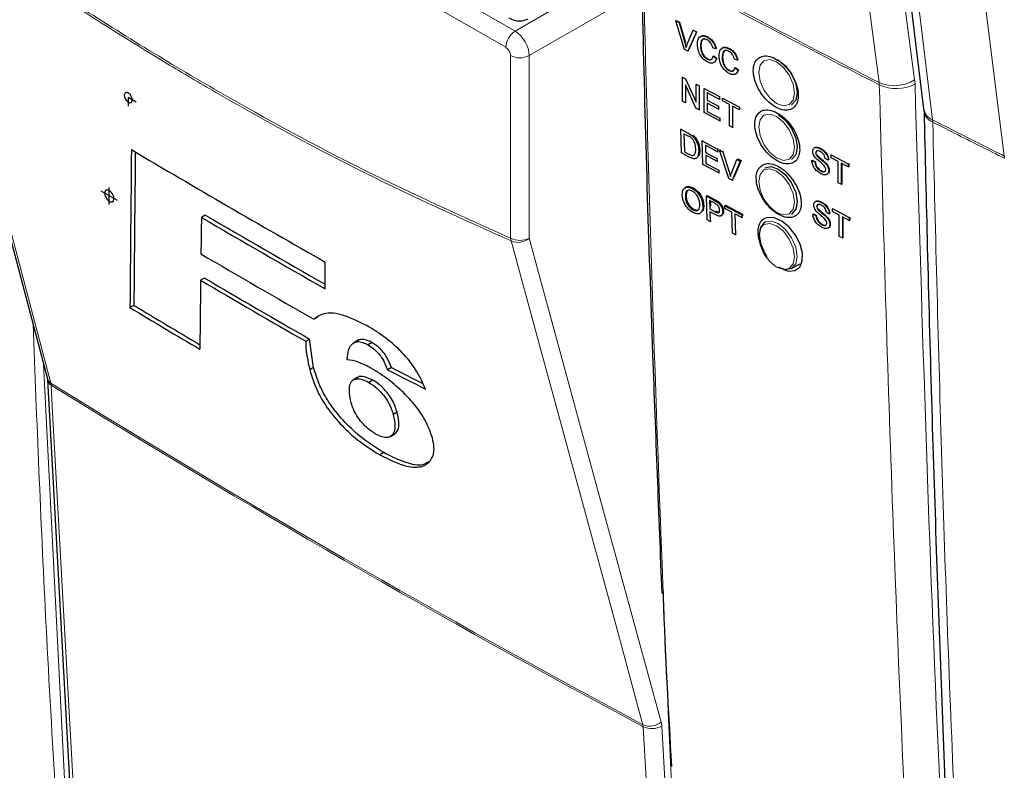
# Paper-space layout 'Blatt2' of a CAD drawing. Header units: millimetres. Extents: x 5 to 418, y 2 to 292.
# Tile 6 of 54: x 98 to 122, y 152 to 171. Entities that reach past the tile are written whole.
import ezdxf

# ---------------------------------------------------------------- set-up
doc = ezdxf.new("R2010")
doc.units = ezdxf.units.MM
doc.linetypes.add('CENTERX2', pattern=[20.32, 12.7, -2.54, 2.54, -2.54])

psp = doc.layouts.new('Blatt2')

# ---------------------------------------------------------------- linework, layer by layer
at = {"color": 7, "linetype": 'Continuous', "lineweight": 18}
for p, q in [((120.179, 185.431), (122.412, 167.442)), ((105.598, 173.23), (110.225, 170.559)), ((109.994, 170.153), (105.484, 172.756)), ((110.225, 170.559), (112.92, 172.115)), ((113.35, 171.546), (110.579, 169.947)), ((114.457, 170.263), (114.468, 170.27)), ((110.111, 165.397), (110.111, 169.949)), ((110.579, 169.947), (110.579, 165.395)), ((119.294, 169.274), (119.299, 169.218)), ((120.188, 169.235), (120.179, 169.345)), ((120.63, 168.289), (120.626, 168.345)), ((114.536, 168.01), (114.555, 168.023)), ((114.554, 167.489), (114.572, 167.501)), ((122.412, 167.442), (122.413, 167.442)), ((115.557, 167.047), (115.579, 167.062)), ((115.189, 166.337), (115.211, 166.352)), ((115.206, 166.054), (115.228, 166.069)), ((98.48, 162.252), (99.077, 150.446)), ((98.668, 161.732), (98.661, 161.781)), ((113.878, 153.236), (113.862, 153.334)), ((113.419, 153.217), (113.411, 153.266)), ((113.878, 153.236), (114.527, 141.795))]:
    psp.add_line(p, q, dxfattribs=at)
at = {"color": 7, "linetype": 'Continuous', "lineweight": 25}
for p, q in [((95.404, 173.888), (98.575, 161.893)), ((114.227, 170.813), (114.239, 170.821)), ((114.445, 170.099), (114.227, 170.813)), ((114.227, 170.813), (114.31, 170.77)), ((114.239, 170.821), (114.321, 170.777)), ((114.31, 170.77), (114.321, 170.777)), ((114.31, 170.77), (114.457, 170.263)), ((114.321, 170.777), (114.468, 170.27)), ((114.516, 170.231), (114.663, 170.583)), ((114.746, 170.539), (114.528, 170.056)), ((114.732, 170.49), (114.539, 170.063)), ((114.663, 170.583), (114.673, 170.589)), ((114.663, 170.583), (114.746, 170.539)), ((114.746, 170.539), (114.756, 170.545)), ((115.016, 170.403), (115.025, 170.409)), ((114.528, 170.056), (114.445, 170.099)), ((114.528, 170.056), (114.539, 170.063)), ((114.844, 170.193), (114.855, 170.2)), ((115.225, 170.119), (115.149, 170.141)), ((115.225, 170.119), (115.236, 170.126)), ((115.557, 170.117), (115.565, 170.122)), ((115.011, 169.861), (115.022, 169.869)), ((115.162, 169.931), (115.174, 169.938)), ((115.162, 169.931), (115.239, 169.871)), ((115.174, 169.938), (115.25, 169.878)), ((115.239, 169.871), (115.25, 169.878)), ((115.384, 169.907), (115.395, 169.914)), ((115.765, 169.833), (115.689, 169.855)), ((115.765, 169.833), (115.777, 169.84)), ((115.551, 169.575), (115.563, 169.582)), ((115.703, 169.645), (115.714, 169.652)), ((115.703, 169.645), (115.779, 169.585)), ((115.714, 169.652), (115.79, 169.592)), ((115.779, 169.585), (115.79, 169.592)), ((114.393, 169.412), (114.4, 169.417)), ((114.393, 168.813), (114.393, 169.412)), ((114.393, 169.412), (114.473, 169.37)), ((114.473, 169.37), (114.48, 169.374)), ((114.473, 169.37), (114.733, 168.786)), ((114.729, 168.636), (114.469, 169.22)), ((114.469, 169.22), (114.469, 168.773)), ((114.733, 169.233), (114.738, 169.236)), ((114.733, 169.233), (114.809, 169.193)), ((114.733, 168.786), (114.733, 169.233)), ((114.809, 169.193), (114.814, 169.195)), ((114.809, 169.193), (114.809, 168.594)), ((114.934, 169.127), (114.938, 169.129)), ((114.934, 168.528), (114.934, 169.127)), ((114.934, 169.127), (115.316, 168.926)), ((115.316, 168.856), (115.011, 169.017)), ((115.011, 169.017), (115.011, 168.833)), ((114.469, 168.773), (114.393, 168.813)), ((114.469, 168.773), (114.491, 168.787)), ((115.011, 168.833), (115.021, 168.839)), ((115.011, 168.833), (115.296, 168.683)), ((115.296, 168.614), (115.011, 168.764)), ((115.011, 168.764), (115.011, 168.557)), ((115.316, 168.926), (115.319, 168.927)), ((115.316, 168.926), (115.316, 168.856)), ((115.316, 168.856), (115.32, 168.859)), ((115.393, 168.885), (115.395, 168.887)), ((115.393, 168.816), (115.393, 168.885)), ((115.393, 168.885), (115.816, 168.662)), ((115.566, 168.725), (115.393, 168.816)), ((114.809, 168.594), (114.729, 168.636)), ((114.809, 168.594), (114.829, 168.606)), ((115.33, 168.319), (114.934, 168.528)), ((115.011, 168.557), (115.028, 168.567)), ((115.011, 168.557), (115.33, 168.388)), ((115.296, 168.683), (115.304, 168.689)), ((115.296, 168.683), (115.296, 168.614)), ((115.296, 168.614), (115.306, 168.621)), ((115.566, 168.195), (115.566, 168.725)), ((115.816, 168.593), (115.643, 168.684)), ((115.643, 168.684), (115.643, 168.155)), ((115.816, 168.662), (115.817, 168.663)), ((115.816, 168.662), (115.816, 168.593)), ((115.816, 168.593), (115.819, 168.595)), ((120.4, 168.619), (120.405, 168.566)), ((115.33, 168.388), (115.346, 168.398)), ((115.33, 168.388), (115.33, 168.319)), ((115.33, 168.319), (115.348, 168.33)), ((114.352, 168.109), (114.371, 168.121)), ((114.37, 167.521), (114.352, 168.109)), ((114.352, 168.109), (114.536, 168.01)), ((115.643, 168.155), (115.566, 168.195)), ((115.643, 168.155), (115.659, 168.165)), ((114.539, 167.942), (114.43, 168)), ((114.43, 168), (114.443, 167.548)), ((114.631, 167.951), (114.651, 167.963)), ((114.71, 167.867), (114.73, 167.88)), ((114.889, 167.82), (114.91, 167.834)), ((114.906, 167.233), (114.889, 167.82)), ((114.889, 167.82), (115.268, 167.617)), ((114.443, 167.548), (114.461, 167.56)), ((114.443, 167.548), (114.554, 167.489)), ((114.801, 167.581), (114.821, 167.594)), ((115.27, 167.549), (114.967, 167.712)), ((114.967, 167.712), (114.972, 167.531)), ((114.972, 167.531), (114.992, 167.544)), ((114.972, 167.531), (115.255, 167.379)), ((115.268, 167.617), (115.29, 167.631)), ((115.268, 167.617), (115.27, 167.549)), ((115.27, 167.549), (115.291, 167.563)), ((115.317, 167.591), (115.339, 167.605)), ((115.55, 166.887), (115.317, 167.591)), ((115.317, 167.591), (115.399, 167.546)), ((115.399, 167.546), (115.421, 167.561)), ((115.399, 167.546), (115.557, 167.047)), ((117.826, 167.624), (117.83, 167.627)), ((114.562, 167.418), (114.37, 167.521)), ((114.674, 167.474), (114.702, 167.477)), ((115.257, 167.311), (114.974, 167.463)), ((114.974, 167.463), (114.98, 167.26)), ((115.255, 167.379), (115.276, 167.393)), ((115.255, 167.379), (115.257, 167.311)), ((115.257, 167.311), (115.277, 167.325)), ((115.616, 167.015), (115.75, 167.358)), ((115.832, 167.314), (115.632, 166.842)), ((115.855, 167.329), (115.675, 166.905)), ((115.75, 167.358), (115.772, 167.373)), ((115.75, 167.358), (115.832, 167.314)), ((115.772, 167.373), (115.855, 167.329)), ((115.832, 167.314), (115.855, 167.329)), ((117.618, 167.336), (117.63, 167.343)), ((117.618, 167.336), (117.695, 167.295)), ((117.63, 167.343), (117.706, 167.302)), ((117.695, 167.295), (117.706, 167.302)), ((117.715, 167.525), (117.721, 167.529)), ((117.735, 167.462), (117.742, 167.467)), ((118.026, 167.342), (117.95, 167.382)), ((118.026, 167.342), (118.036, 167.348)), ((118.103, 167.47), (118.109, 167.474)), ((118.103, 167.401), (118.103, 167.47)), ((118.103, 167.47), (118.524, 167.246)), ((118.275, 167.309), (118.103, 167.401)), ((118.275, 166.779), (118.275, 167.309)), ((115.299, 167.022), (114.906, 167.233)), ((114.98, 167.26), (115, 167.272)), ((114.98, 167.26), (115.297, 167.09)), ((115.297, 167.09), (115.318, 167.103)), ((115.297, 167.09), (115.299, 167.022)), ((117.841, 167.072), (117.852, 167.079)), ((117.947, 167.269), (117.958, 167.276)), ((118.04, 167.074), (118.052, 167.081)), ((118.524, 167.177), (118.352, 167.269)), ((118.352, 167.269), (118.352, 166.739)), ((118.363, 167.263), (118.363, 166.746)), ((118.524, 167.246), (118.536, 167.253)), ((118.524, 167.246), (118.524, 167.177)), ((118.524, 167.177), (118.536, 167.184)), ((118.532, 167.255), (118.536, 167.253)), ((118.536, 167.253), (118.536, 167.184)), ((115.299, 167.022), (115.319, 167.035)), ((115.632, 166.842), (115.55, 166.887)), ((115.632, 166.842), (115.655, 166.857)), ((114.637, 166.636), (114.66, 166.651)), ((118.352, 166.739), (118.275, 166.779)), ((118.352, 166.739), (118.363, 166.746)), ((114.467, 166.422), (114.489, 166.438)), ((114.99, 166.442), (115.013, 166.457)), ((115.009, 165.855), (114.99, 166.442)), ((114.99, 166.442), (115.189, 166.337)), ((115.013, 166.457), (115.211, 166.352)), ((115.198, 166.265), (115.069, 166.334)), ((115.069, 166.334), (115.076, 166.123)), ((115.092, 166.321), (115.096, 166.191)), ((115.269, 166.289), (115.292, 166.304)), ((114.654, 166.103), (114.676, 166.118)), ((114.903, 166.199), (114.925, 166.214)), ((115.076, 166.123), (115.098, 166.138)), ((115.076, 166.123), (115.206, 166.054)), ((115.398, 166.06), (115.42, 166.075)), ((115.448, 166.2), (115.47, 166.215)), ((115.448, 166.2), (115.87, 165.976)), ((115.45, 166.132), (115.448, 166.2)), ((115.623, 166.04), (115.45, 166.132)), ((115.47, 166.215), (115.893, 165.991)), ((117.742, 166.187), (117.748, 166.191)), ((117.761, 166.124), (117.769, 166.129)), ((117.853, 166.287), (117.856, 166.289)), ((118.129, 166.132), (118.135, 166.136)), ((118.129, 166.132), (118.551, 165.908)), ((118.129, 166.063), (118.129, 166.132)), ((118.302, 165.971), (118.129, 166.063)), ((102.508, 165.97), (102.411, 165.914)), ((115.086, 165.815), (115.009, 165.855)), ((115.21, 165.985), (115.078, 166.056)), ((115.078, 166.056), (115.086, 165.815)), ((115.086, 165.815), (115.107, 165.829)), ((115.356, 165.954), (115.38, 165.971)), ((115.64, 165.521), (115.623, 166.04)), ((115.872, 165.908), (115.699, 166)), ((115.699, 166), (115.716, 165.481)), ((115.87, 165.976), (115.893, 165.991)), ((115.87, 165.976), (115.872, 165.908)), ((115.872, 165.908), (115.895, 165.923)), ((115.893, 165.991), (115.894, 165.955)), ((117.115, 165.997), (117.153, 166.019)), ((117.645, 165.998), (117.657, 166.005)), ((117.645, 165.998), (117.721, 165.958)), ((117.657, 166.005), (117.733, 165.965)), ((117.721, 165.958), (117.733, 165.965)), ((117.973, 165.931), (117.985, 165.938)), ((118.053, 166.004), (117.977, 166.044)), ((118.053, 166.004), (118.063, 166.01)), ((118.302, 165.441), (118.302, 165.971)), ((118.551, 165.839), (118.378, 165.931)), ((118.378, 165.931), (118.378, 165.401)), ((118.389, 165.925), (118.389, 165.408)), ((118.551, 165.908), (118.562, 165.915)), ((118.551, 165.908), (118.551, 165.839)), ((118.551, 165.839), (118.562, 165.846)), ((118.558, 165.917), (118.562, 165.915)), ((118.562, 165.915), (118.562, 165.846)), ((116.471, 165.804), (116.449, 165.791)), ((117.868, 165.734), (117.879, 165.741)), ((118.067, 165.737), (118.078, 165.744)), ((115.716, 165.481), (115.64, 165.521)), ((115.716, 165.481), (115.736, 165.495)), ((118.378, 165.401), (118.302, 165.441)), ((118.378, 165.401), (118.389, 165.408)), ((105.498, 164.133), (105.497, 164.8)), ((117.115, 164.636), (117.323, 164.756)), ((102.489, 164.402), (102.391, 164.346)), ((100.73, 163.721), (100.632, 163.665)), ((105.311, 163.43), (105.213, 163.373)), ((105.009, 162.825), (105.107, 162.881)), ((105.206, 162.174), (105.107, 162.881)), ((106.303, 162.843), (106.206, 162.787)), ((106.334, 162.858), (106.236, 162.802)), ((106.334, 162.858), (106.306, 162.838)), ((106.661, 162.791), (106.564, 162.735)), ((105.206, 162.174), (105.109, 162.117)), ((107.143, 162.173), (107.045, 162.117)), ((106.295, 161.923), (106.198, 161.867)), ((98.579, 161.862), (99.206, 150.434)), ((106.68, 161.857), (106.582, 161.801)), ((107.285, 161.059), (107.188, 161.003)), ((107.121, 160.455), (107.219, 160.511)), ((107.226, 160.515), (107.129, 160.459)), ((106.952, 160.05), (106.854, 159.993))]:
    psp.add_line(p, q, dxfattribs=at)
at = {"color": 7, "linetype": 'CENTERX2'}
for p, q in [((100.589, 168.899), (100.589, 168.688)), ((100.789, 168.783), (100.589, 168.899)), ((100.318, 166.333), (99.917, 166.565)), ((100.117, 166.238), (100.117, 166.66))]:
    psp.add_line(p, q, dxfattribs=at)
at = {"color": 7, "linetype": 'Continuous', "lineweight": 18, "flags": 128}
for points in [[(119.294, 169.274), (119.162, 170.284), (118.633, 174.325), (116.934, 187.308)], [(117.82, 187.379), (119, 178.358), (120.179, 169.345)], [(118.434, 186.312), (118.557, 185.306), (119.047, 181.283), (119.837, 174.814), (120.097, 172.679), (120.626, 168.345)], [(95.491, 173.776), (95.611, 173.322), (96.091, 171.506), (98.011, 164.242), (98.661, 161.781)], [(116.741, 169.788), (116.57, 169.847), (116.425, 169.819), (116.328, 169.708), (116.294, 169.53), (116.328, 169.313), (116.425, 169.09), (116.57, 168.894), (116.741, 168.756), (116.912, 168.697), (117.056, 168.725), (117.153, 168.837), (117.187, 169.014), (117.153, 169.231), (117.056, 169.455), (116.912, 169.65), (116.741, 169.788)], [(116.741, 168.427), (116.57, 168.486), (116.425, 168.458), (116.328, 168.347), (116.294, 168.169), (116.328, 167.952), (116.425, 167.729), (116.57, 167.534), (116.741, 167.396), (116.912, 167.336), (117.056, 167.364), (117.153, 167.476), (117.187, 167.653), (117.153, 167.87), (117.056, 168.094), (116.912, 168.289), (116.741, 168.427)], [(116.741, 167.066), (116.57, 167.126), (116.425, 167.097), (116.328, 166.986), (116.294, 166.808), (116.328, 166.591), (116.425, 166.368), (116.57, 166.173), (116.741, 166.035), (116.912, 165.975), (117.056, 166.003), (117.153, 166.115), (117.187, 166.293), (117.153, 166.51), (117.056, 166.733), (116.912, 166.928), (116.741, 167.066)], [(116.449, 165.791), (116.602, 165.821), (116.782, 165.758), (116.963, 165.612), (117.115, 165.406), (117.218, 165.17), (117.254, 164.941), (117.218, 164.754), (117.115, 164.636), (117.115, 164.636)], [(116.741, 164.674), (116.912, 164.614), (117.056, 164.643), (117.153, 164.754), (117.187, 164.932), (117.153, 165.149), (117.056, 165.372), (116.912, 165.567), (116.741, 165.705), (116.57, 165.765), (116.425, 165.736), (116.328, 165.625), (116.294, 165.447), (116.328, 165.23), (116.425, 165.007), (116.57, 164.812), (116.741, 164.674)], [(113.411, 153.266), (113.287, 153.723), (112.79, 155.549), (110.801, 162.852), (110.127, 165.327)], [(110.579, 165.395), (112.216, 159.38), (113.862, 153.334)], [(98.668, 161.732), (98.697, 161.206), (98.813, 159.102), (99.296, 150.304)], [(114.069, 141.776), (114.039, 142.302), (113.919, 144.409), (113.419, 153.217)]]:
    psp.add_lwpolyline(points, dxfattribs=at)
at = {"color": 7, "linetype": 'Continuous', "lineweight": 25, "flags": 128}
for points in [[(118.209, 186.585), (118.413, 184.919), (120.401, 168.622)], [(116.782, 169.841), (116.963, 169.695), (117.115, 169.489), (117.218, 169.253), (117.254, 169.024), (117.218, 168.836), (117.115, 168.719), (117.115, 168.719)], [(116.782, 168.48), (116.963, 168.334), (117.115, 168.128), (117.218, 167.892), (117.254, 167.663), (117.218, 167.476), (117.115, 167.358), (117.115, 167.358)], [(116.449, 167.152), (116.602, 167.181), (116.782, 167.119)], [(116.782, 167.119), (116.963, 166.973), (117.115, 166.767), (117.218, 166.531), (117.254, 166.302), (117.218, 166.115), (117.115, 165.997), (117.115, 165.997)], [(116.912, 164.616), (117.036, 164.574), (117.197, 164.588), (117.316, 164.676), (117.381, 164.827), (117.384, 165.025), (117.325, 165.247), (117.21, 165.469), (117.052, 165.666), (116.869, 165.816), (116.682, 165.9), (116.512, 165.91), (116.424, 165.878), (116.424, 165.878)], [(116.508, 164.928), (116.449, 165.021), (116.347, 165.257), (116.311, 165.486), (116.347, 165.673), (116.449, 165.791), (116.449, 165.791)], [(117.115, 164.636), (116.963, 164.606), (116.782, 164.669)]]:
    psp.add_lwpolyline(points, dxfattribs=at)
at = {"color": 7, "linetype": 'CENTERX2', "flags": 128}
for points in [[(100.618, 168.773), (100.651, 168.774), (100.676, 168.795), (100.687, 168.831), (100.683, 168.878), (100.665, 168.927), (100.635, 168.973), (100.598, 169.007), (100.56, 169.025), (100.526, 169.023), (100.501, 169.003), (100.49, 168.966), (100.494, 168.92), (100.512, 168.87), (100.542, 168.825), (100.579, 168.791), (100.618, 168.773)], [(100.151, 166.301), (100.191, 166.303), (100.22, 166.327), (100.233, 166.369), (100.228, 166.424), (100.207, 166.483), (100.172, 166.536), (100.128, 166.576), (100.083, 166.597), (100.043, 166.595), (100.015, 166.571), (100.001, 166.529), (100.006, 166.474), (100.027, 166.415), (100.063, 166.362), (100.106, 166.322), (100.151, 166.301)]]:
    psp.add_lwpolyline(points, dxfattribs=at)
at = {"color": 7, "linetype": 'Continuous', "lineweight": 18}
for centre, radius, start, end in [((271.415, 465.374), 332.891, 241.64077, 242.80828), ((271.415, 465.312), 332.883, 241.64019, 242.80847), ((110.507, 170.129), 0.514, 123.2297, 177.3477), ((110.347, 170.405), 0.514, 242.6565, 296.7662), ((119.67, 170.135), 0.94, 246.4011, 302.7847), ((119.726, 170.142), 1.018, 245.151, 296.9434), ((120.769, 168.691), 0.374, 190.4887, 247.5081), ((120.752, 168.616), 0.349, 185.5469, 249.5799), ((121.823, 167.375), 0.593, 1.1008, 6.4986), ((110.347, 165.853), 0.514, 242.6565, 296.7662), ((110.395, 165.425), 0.285, 185.5878, 200.0952), ((110.299, 165.718), 0.427, 246.294, 310.8229), ((98.756, 161.944), 0.189, 195.6341, 239.7966), ((98.746, 161.881), 0.168, 186.0619, 242.4964), ((245.293, 398.75), 278.667, 238.25156, 241.75381), ((245.296, 398.692), 278.657, 238.25137, 241.754), ((113.583, 153.658), 0.427, 246.3296, 310.8196), ((113.63, 153.66), 0.491, 244.5161, 300.2409)]:
    psp.add_arc(centre, radius, start, end, dxfattribs=at)
at = {"color": 7, "linetype": 'Continuous', "lineweight": 25}
for centre, radius, start, end in [((243.917, 408.81), 280.537, 239.29483, 240.43502), ((244.655, 408.945), 281.599, 239.6599, 240.38507), ((244.655, 408.833), 281.404, 239.6597, 240.3623), ((244.313, 406.761), 280.332, 239.58663, 240.25149), ((244.065, 405.185), 279.419, 239.53375, 240.15463), ((244.098, 405.129), 279.289, 239.53353, 240.1547), ((241.447, 397.739), 273.166, 238.96951, 239.39441), ((241.447, 397.627), 272.971, 238.969, 239.37068)]:
    psp.add_arc(centre, radius, start, end, dxfattribs=at)
at = {"color": 7, "linetype": 'Continuous', "lineweight": 18}
for centre, major_axis, ratio, start_param, end_param in [((110.229, 170.153), (-0.25, 0.433), 0.56389, 3.927223, 5.497715), ((109.994, 170.017), (-0.083, 0.144), 0.577557, 3.927224, 5.497716)]:
    psp.add_ellipse(centre, major_axis=major_axis, ratio=ratio, start_param=start_param, end_param=end_param, dxfattribs=at)
at = {"color": 7, "linetype": 'Continuous', "lineweight": 25}
for centre, major_axis, ratio, start_param, end_param in [((2626.36, 8476.472), (2463.833, 8572.397), 0.064859, 2.910951, 2.91282), ((2625.307, 8472.745), (2462.71, 8568.49), 0.064859, 2.911007, 2.912822), ((2506.783, 8026.928), (2343.277, 8126.473), 0.066363, 2.903727, 2.904168), ((2665.786, 8619.647), (2501.939, 8720.007), 0.064047, 2.912272, 2.913078), ((318.334, 283.441), (297.737, 14.641), 0.541565, 3.897586, 3.901303), ((318.336, 283.44), (297.875, 14.648), 0.541565, 3.89758, 3.902097)]:
    psp.add_ellipse(centre, major_axis=major_axis, ratio=ratio, start_param=start_param, end_param=end_param, dxfattribs=at)
at = {"color": 7, "linetype": 'Continuous', "lineweight": 18}
for points, knots in [([(95.49, 173.837), (96.709, 172.979), (99.151, 171.257), (102.822, 169.022), (106.485, 167.028), (108.901, 165.941), (110.111, 165.397)], [0, 0, 0, 0, 0.250822, 0.502682, 0.750834, 1, 1, 1, 1]), ([(110.127, 165.327), (108.918, 165.871), (106.499, 166.959), (103.654, 168.506), (101.207, 169.947), (99.155, 171.234), (97.113, 172.611), (95.894, 173.486), (95.491, 173.776)], [0, 0, 0, 0, 0.248647, 0.497289, 0.581143, 0.749036, 0.916929, 1, 1, 1, 1]), ([(113.437, 171.439), (113.439, 171.349), (113.45, 170.902), (113.497, 169.026), (113.709, 161.536), (114.082, 151.921), (114.526, 143.808), (114.662, 141.307)], [0, 0, 0, 0, 0.008809, 0.044043, 0.184982, 0.748766, 1, 1, 1, 1]), ([(120.757, 136.297), (120.735, 136.647), (120.624, 138.4), (120.184, 145.777), (119.671, 156.374), (119.402, 165.655), (119.299, 169.218)], [0, 0, 0, 0, 0.032288, 0.161438, 0.678067, 1, 1, 1, 1]), ([(120.188, 169.235), (120.354, 163.708), (120.686, 152.654), (121.326, 141.775), (121.645, 136.334)], [0, 0, 0, 0, 0.4999, 1, 1, 1, 1]), ([(120.626, 168.345), (120.836, 168.238), (121.43, 167.936), (122.026, 167.636), (122.412, 167.442), (122.412, 167.442)], [0, 0, 0, 0, 0.353288, 0.999992, 1, 1, 1, 1]), ([(120.63, 168.289), (120.701, 165.458), (120.841, 159.797), (121.247, 148.716), (121.705, 140.547), (122.008, 135.153)], [0, 0, 0, 0, 0.253553, 0.507138, 1, 1, 1, 1]), ([(122.416, 167.387), (122.03, 167.581), (121.434, 167.88), (120.84, 168.182), (120.63, 168.289)], [0, 0, 0, 0, 0.646852, 1, 1, 1, 1]), ([(98.84, 150.441), (98.834, 150.529), (98.809, 150.967), (98.702, 152.809), (98.464, 156.97), (98.312, 160.821), (98.216, 163.252)], [0, 0, 0, 0, 0.020653, 0.103267, 0.433722, 1, 1, 1, 1])]:
    psp.add_open_spline(points, degree=3, knots=knots, dxfattribs=at)
at = {"color": 7, "linetype": 'Continuous', "lineweight": 25}
for points, knots in [([(113.389, 171.512), (113.393, 171.298), (113.456, 168.274), (113.613, 163.277), (113.802, 158.517), (113.88, 156.535)], [0, 0, 0, 0, 0.042529, 0.601197, 1, 1, 1, 1]), ([(110.063, 170.889), (110.113, 170.865), (110.218, 170.815), (110.39, 170.802), (110.494, 170.845), (110.541, 170.865)], [0, 0, 0, 0, 0.3336973, 0.6977529, 1, 1, 1, 1]), ([(114.457, 170.263), (114.463, 170.242), (114.474, 170.204), (114.483, 170.167), (114.487, 170.15)], [0, 0, 0, 0, 0.559998, 1, 1, 1, 1]), ([(114.487, 170.15), (114.492, 170.166), (114.501, 170.194), (114.511, 170.22), (114.516, 170.231)], [0, 0, 0, 0, 0.559972, 1, 1, 1, 1]), ([(114.767, 170.233), (114.77, 170.274), (114.776, 170.357), (114.836, 170.431), (114.925, 170.443), (114.986, 170.417), (115.016, 170.403)], [0, 0, 0, 0, 0.280492, 0.55957, 0.779615, 1, 1, 1, 1]), ([(115.018, 169.789), (114.977, 169.813), (114.897, 169.863), (114.811, 169.999), (114.774, 170.125), (114.77, 170.197), (114.767, 170.233)], [0, 0, 0, 0, 0.2799551, 0.5580876, 0.7789116, 1, 1, 1, 1]), ([(114.829, 170.395), (114.838, 170.409), (114.862, 170.445), (114.937, 170.448), (114.998, 170.423), (115.028, 170.411)], [0, 0, 0, 0, 0.235895, 0.617654, 1, 1, 1, 1]), ([(115.013, 170.336), (114.994, 170.345), (114.956, 170.362), (114.905, 170.357), (114.852, 170.311), (114.847, 170.242), (114.844, 170.193)], [0, 0, 0, 0, 0.187223, 0.373906, 0.560736, 1, 1, 1, 1]), ([(114.943, 170.362), (114.934, 170.362), (114.909, 170.362), (114.864, 170.316), (114.859, 170.248), (114.855, 170.2)], [0, 0, 0, 0, 0.128287, 0.388412, 1, 1, 1, 1]), ([(115.149, 170.141), (115.143, 170.163), (115.131, 170.207), (115.097, 170.267), (115.055, 170.311), (115.027, 170.328), (115.013, 170.336)], [0, 0, 0, 0, 0.280553, 0.559739, 0.779654, 1, 1, 1, 1]), ([(115.016, 170.403), (115.043, 170.387), (115.096, 170.355), (115.161, 170.277), (115.204, 170.195), (115.218, 170.145), (115.225, 170.119)], [0, 0, 0, 0, 0.280081, 0.559449, 0.779549, 1, 1, 1, 1]), ([(115.028, 170.411), (115.054, 170.394), (115.107, 170.362), (115.172, 170.284), (115.215, 170.202), (115.229, 170.152), (115.236, 170.126)], [0, 0, 0, 0, 0.280081, 0.559449, 0.779549, 1, 1, 1, 1]), ([(114.844, 170.193), (114.845, 170.16), (114.848, 170.094), (114.88, 169.991), (114.942, 169.906), (114.988, 169.876), (115.011, 169.861)], [0, 0, 0, 0, 0.281245, 0.560716, 0.780138, 1, 1, 1, 1]), ([(114.855, 170.2), (114.856, 170.167), (114.859, 170.101), (114.891, 169.998), (114.954, 169.914), (114.999, 169.884), (115.022, 169.869)], [0, 0, 0, 0, 0.281245, 0.560716, 0.780138, 1, 1, 1, 1]), ([(115.308, 169.947), (115.311, 169.988), (115.317, 170.071), (115.377, 170.145), (115.465, 170.157), (115.526, 170.13), (115.557, 170.117)], [0, 0, 0, 0, 0.280492, 0.55957, 0.779615, 1, 1, 1, 1]), ([(115.369, 170.109), (115.378, 170.123), (115.402, 170.159), (115.478, 170.162), (115.538, 170.137), (115.568, 170.125)], [0, 0, 0, 0, 0.235895, 0.617654, 1, 1, 1, 1]), ([(115.553, 170.05), (115.534, 170.059), (115.496, 170.076), (115.445, 170.071), (115.393, 170.025), (115.388, 169.956), (115.384, 169.907)], [0, 0, 0, 0, 0.187223, 0.373906, 0.560736, 1, 1, 1, 1]), ([(115.483, 170.076), (115.475, 170.076), (115.449, 170.076), (115.405, 170.03), (115.399, 169.962), (115.395, 169.914)], [0, 0, 0, 0, 0.128287, 0.388412, 1, 1, 1, 1]), ([(115.689, 169.855), (115.683, 169.877), (115.671, 169.921), (115.638, 169.981), (115.595, 170.025), (115.567, 170.042), (115.553, 170.05)], [0, 0, 0, 0, 0.280553, 0.559739, 0.779654, 1, 1, 1, 1]), ([(115.557, 170.117), (115.584, 170.101), (115.636, 170.069), (115.701, 169.991), (115.745, 169.909), (115.758, 169.858), (115.765, 169.833)], [0, 0, 0, 0, 0.280081, 0.559449, 0.779549, 1, 1, 1, 1]), ([(115.568, 170.125), (115.595, 170.108), (115.648, 170.076), (115.713, 169.998), (115.756, 169.916), (115.77, 169.866), (115.777, 169.84)], [0, 0, 0, 0, 0.280081, 0.559449, 0.779549, 1, 1, 1, 1]), ([(115.011, 169.861), (115.032, 169.853), (115.073, 169.835), (115.136, 169.852), (115.153, 169.901), (115.162, 169.931)], [0, 0, 0, 0, 0.2807112, 0.5609046, 1, 1, 1, 1]), ([(115.239, 169.871), (115.23, 169.845), (115.212, 169.793), (115.155, 169.757), (115.086, 169.757), (115.041, 169.778), (115.018, 169.789)], [0, 0, 0, 0, 0.280256, 0.559546, 0.779589, 1, 1, 1, 1]), ([(115.022, 169.869), (115.043, 169.859), (115.079, 169.843), (115.105, 169.853), (115.116, 169.858)], [0, 0, 0, 0, 0.6046622, 1, 1, 1, 1]), ([(115.25, 169.878), (115.241, 169.853), (115.222, 169.803), (115.184, 169.768), (115.157, 169.769), (115.156, 169.769)], [0, 0, 0, 0, 0.494279, 0.986854, 1, 1, 1, 1]), ([(115.559, 169.502), (115.518, 169.527), (115.437, 169.576), (115.352, 169.713), (115.315, 169.839), (115.31, 169.911), (115.308, 169.947)], [0, 0, 0, 0, 0.279955, 0.558088, 0.778912, 1, 1, 1, 1]), ([(115.384, 169.907), (115.386, 169.874), (115.389, 169.808), (115.42, 169.705), (115.483, 169.62), (115.529, 169.59), (115.551, 169.575)], [0, 0, 0, 0, 0.281245, 0.560716, 0.780138, 1, 1, 1, 1]), ([(115.395, 169.914), (115.397, 169.881), (115.4, 169.815), (115.432, 169.712), (115.494, 169.627), (115.54, 169.597), (115.563, 169.582)], [0, 0, 0, 0, 0.281245, 0.560716, 0.780138, 1, 1, 1, 1]), ([(116.314, 169.9), (116.275, 169.869), (116.198, 169.805), (116.152, 169.629), (116.167, 169.417), (116.245, 169.185), (116.377, 168.963), (116.547, 168.774), (116.738, 168.64), (116.926, 168.576), (117.091, 168.59), (117.214, 168.68), (117.282, 168.834), (117.286, 169.037), (117.227, 169.265), (117.11, 169.493), (116.95, 169.695), (116.763, 169.848), (116.572, 169.934), (116.418, 169.946), (116.343, 169.913), (116.314, 169.9)], [0, 0, 0, 0, 0.053572, 0.107144, 0.160731, 0.214379, 0.268102, 0.321888, 0.375695, 0.429473, 0.483183, 0.536814, 0.590389, 0.643958, 0.697575, 0.751273, 0.805049, 0.858864, 0.912659, 0.966387, 1, 1, 1, 1]), ([(115.551, 169.575), (115.572, 169.567), (115.614, 169.549), (115.677, 169.566), (115.693, 169.615), (115.703, 169.645)], [0, 0, 0, 0, 0.2807112, 0.5609046, 1, 1, 1, 1]), ([(115.779, 169.585), (115.77, 169.559), (115.752, 169.507), (115.695, 169.471), (115.627, 169.471), (115.581, 169.492), (115.559, 169.502)], [0, 0, 0, 0, 0.280256, 0.559546, 0.779589, 1, 1, 1, 1]), ([(115.563, 169.582), (115.584, 169.573), (115.619, 169.556), (115.646, 169.567), (115.656, 169.572)], [0, 0, 0, 0, 0.604662, 1, 1, 1, 1]), ([(115.79, 169.592), (115.781, 169.567), (115.763, 169.517), (115.724, 169.482), (115.697, 169.482), (115.697, 169.483)], [0, 0, 0, 0, 0.494279, 0.986854, 1, 1, 1, 1]), ([(116.349, 168.558), (116.31, 168.527), (116.233, 168.463), (116.188, 168.287), (116.203, 168.075), (116.282, 167.844), (116.413, 167.622), (116.584, 167.434), (116.774, 167.3), (116.962, 167.237), (117.127, 167.251), (117.25, 167.34), (117.317, 167.495), (117.32, 167.697), (117.261, 167.925), (117.144, 168.152), (116.983, 168.354), (116.797, 168.507), (116.606, 168.592), (116.452, 168.604), (116.377, 168.571), (116.349, 168.558)], [0, 0, 0, 0, 0.053569, 0.107138, 0.160725, 0.214376, 0.268107, 0.3219, 0.37571, 0.429486, 0.483191, 0.536814, 0.590384, 0.643951, 0.697571, 0.751276, 0.805059, 0.858878, 0.912673, 0.966396, 1, 1, 1, 1]), ([(120.414, 168.582), (120.44, 167.443), (120.524, 163.779), (120.704, 157.75), (120.984, 150.42), (121.335, 143.023), (121.631, 138.017), (121.783, 135.438)], [0, 0, 0, 0, 0.1018925, 0.3278611, 0.5417618, 0.763914, 1, 1, 1, 1]), ([(114.536, 168.01), (114.554, 168), (114.586, 167.983), (114.617, 167.961), (114.631, 167.951)], [0, 0, 0, 0, 0.560174, 1, 1, 1, 1]), ([(114.628, 167.882), (114.612, 167.895), (114.582, 167.919), (114.552, 167.935), (114.539, 167.942)], [0, 0, 0, 0, 0.559255, 1, 1, 1, 1]), ([(114.726, 167.623), (114.722, 167.671), (114.717, 167.738), (114.672, 167.831), (114.643, 167.865), (114.628, 167.882)], [0, 0, 0, 0, 0.5591497, 0.7800403, 1, 1, 1, 1]), ([(114.631, 167.951), (114.647, 167.937), (114.676, 167.913), (114.7, 167.881), (114.71, 167.867)], [0, 0, 0, 0, 0.559847, 1, 1, 1, 1]), ([(114.654, 167.966), (114.67, 167.952), (114.699, 167.928), (114.723, 167.896), (114.733, 167.882)], [0, 0, 0, 0, 0.559847, 1, 1, 1, 1]), ([(114.71, 167.867), (114.727, 167.84), (114.759, 167.787), (114.792, 167.687), (114.798, 167.621), (114.801, 167.581)], [0, 0, 0, 0, 0.279769, 0.559929, 1, 1, 1, 1]), ([(114.733, 167.882), (114.749, 167.855), (114.782, 167.802), (114.815, 167.702), (114.821, 167.636), (114.824, 167.596)], [0, 0, 0, 0, 0.279769, 0.559929, 1, 1, 1, 1]), ([(114.801, 167.581), (114.8, 167.54), (114.797, 167.457), (114.746, 167.376), (114.654, 167.372), (114.593, 167.402), (114.562, 167.418)], [0, 0, 0, 0, 0.28084, 0.5599517, 0.7790685, 1, 1, 1, 1]), ([(114.68, 167.462), (114.697, 167.485), (114.727, 167.526), (114.726, 167.593), (114.726, 167.623)], [0, 0, 0, 0, 0.557452, 1, 1, 1, 1]), ([(114.824, 167.596), (114.825, 167.553), (114.825, 167.485), (114.792, 167.449), (114.78, 167.436)], [0, 0, 0, 0, 0.648601, 1, 1, 1, 1]), ([(117.639, 167.56), (117.641, 167.578), (117.645, 167.613), (117.671, 167.647), (117.73, 167.666), (117.787, 167.641), (117.826, 167.624)], [0, 0, 0, 0, 0.187029, 0.374124, 0.56114, 1, 1, 1, 1]), ([(117.719, 167.388), (117.707, 167.402), (117.682, 167.43), (117.648, 167.491), (117.642, 167.534), (117.639, 167.56)], [0, 0, 0, 0, 0.281445, 0.562273, 1, 1, 1, 1]), ([(117.704, 167.656), (117.71, 167.659), (117.747, 167.674), (117.797, 167.651), (117.838, 167.632)], [0, 0, 0, 0, 0.18108, 1, 1, 1, 1]), ([(117.829, 167.554), (117.815, 167.561), (117.786, 167.575), (117.747, 167.579), (117.72, 167.561), (117.717, 167.537), (117.715, 167.525)], [0, 0, 0, 0, 0.28129, 0.56082, 0.78068, 1, 1, 1, 1]), ([(117.749, 167.576), (117.744, 167.573), (117.73, 167.565), (117.728, 167.545), (117.727, 167.532)], [0, 0, 0, 0, 0.393466, 1, 1, 1, 1]), ([(117.826, 167.624), (117.853, 167.608), (117.907, 167.576), (117.976, 167.502), (118.018, 167.416), (118.024, 167.366), (118.026, 167.342)], [0, 0, 0, 0, 0.280797, 0.560151, 0.779877, 1, 1, 1, 1]), ([(117.95, 167.382), (117.947, 167.401), (117.942, 167.44), (117.898, 167.512), (117.856, 167.538), (117.829, 167.554)], [0, 0, 0, 0, 0.281097, 0.560287, 1, 1, 1, 1]), ([(117.838, 167.632), (117.864, 167.615), (117.918, 167.583), (117.987, 167.509), (118.029, 167.423), (118.035, 167.373), (118.038, 167.349)], [0, 0, 0, 0, 0.280797, 0.560151, 0.779877, 1, 1, 1, 1]), ([(114.554, 167.489), (114.58, 167.475), (114.626, 167.45), (114.663, 167.458), (114.68, 167.462)], [0, 0, 0, 0, 0.561861, 1, 1, 1, 1]), ([(117.844, 167.001), (117.813, 167.019), (117.75, 167.056), (117.671, 167.148), (117.627, 167.25), (117.621, 167.307), (117.618, 167.336)], [0, 0, 0, 0, 0.280814, 0.559563, 0.77962, 1, 1, 1, 1]), ([(117.695, 167.295), (117.698, 167.271), (117.704, 167.222), (117.744, 167.151), (117.793, 167.101), (117.825, 167.081), (117.841, 167.072)], [0, 0, 0, 0, 0.280632, 0.558674, 0.779197, 1, 1, 1, 1]), ([(117.706, 167.302), (117.709, 167.278), (117.715, 167.229), (117.755, 167.158), (117.804, 167.108), (117.836, 167.089), (117.852, 167.079)], [0, 0, 0, 0, 0.280632, 0.558674, 0.779197, 1, 1, 1, 1]), ([(117.715, 167.525), (117.716, 167.513), (117.718, 167.493), (117.729, 167.471), (117.735, 167.462)], [0, 0, 0, 0, 0.5596169, 1, 1, 1, 1]), ([(117.907, 167.222), (117.885, 167.241), (117.85, 167.272), (117.801, 167.313), (117.759, 167.348), (117.732, 167.375), (117.719, 167.388)], [0, 0, 0, 0, 0.339939, 0.560025, 0.780082, 1, 1, 1, 1]), ([(117.735, 167.462), (117.757, 167.437), (117.795, 167.396), (117.852, 167.352), (117.9, 167.313), (117.931, 167.283), (117.947, 167.269)], [0, 0, 0, 0, 0.3384083, 0.5589741, 0.7795351, 1, 1, 1, 1]), ([(117.746, 167.469), (117.769, 167.444), (117.806, 167.403), (117.864, 167.359), (117.912, 167.32), (117.943, 167.291), (117.958, 167.276)], [0, 0, 0, 0, 0.338408, 0.558974, 0.779535, 1, 1, 1, 1]), ([(115.557, 167.047), (115.564, 167.026), (115.575, 166.989), (115.585, 166.952), (115.589, 166.936)], [0, 0, 0, 0, 0.559998, 1, 1, 1, 1]), ([(116.385, 167.218), (116.347, 167.186), (116.27, 167.122), (116.225, 166.947), (116.241, 166.735), (116.32, 166.505), (116.452, 166.283), (116.622, 166.095), (116.812, 165.962), (117, 165.899), (117.164, 165.913), (117.287, 166.002), (117.353, 166.156), (117.356, 166.359), (117.296, 166.586), (117.179, 166.813), (117.019, 167.014), (116.832, 167.166), (116.642, 167.252), (116.488, 167.263), (116.414, 167.23), (116.385, 167.218)], [0, 0, 0, 0, 0.053566, 0.107131, 0.160719, 0.214375, 0.268113, 0.321912, 0.375725, 0.4295, 0.483199, 0.536815, 0.590378, 0.643944, 0.697567, 0.751279, 0.80507, 0.858894, 0.912688, 0.966406, 1, 1, 1, 1]), ([(117.841, 167.072), (117.857, 167.064), (117.89, 167.049), (117.931, 167.049), (117.959, 167.071), (117.962, 167.098), (117.964, 167.111)], [0, 0, 0, 0, 0.280917, 0.560813, 0.780502, 1, 1, 1, 1]), ([(118.04, 167.074), (118.036, 167.047), (118.027, 166.994), (117.954, 166.956), (117.886, 166.984), (117.844, 167.001)], [0, 0, 0, 0, 0.279942, 0.56008, 1, 1, 1, 1]), ([(117.852, 167.079), (117.868, 167.072), (117.9, 167.057), (117.936, 167.053), (117.948, 167.065), (117.95, 167.067)], [0, 0, 0, 0, 0.450089, 0.89854, 1, 1, 1, 1]), ([(117.964, 167.111), (117.963, 167.121), (117.962, 167.143), (117.942, 167.185), (117.92, 167.208), (117.907, 167.222)], [0, 0, 0, 0, 0.280089, 0.55997, 1, 1, 1, 1]), ([(117.947, 167.269), (117.961, 167.253), (117.99, 167.222), (118.02, 167.169), (118.038, 167.117), (118.039, 167.089), (118.04, 167.074)], [0, 0, 0, 0, 0.280371, 0.559909, 0.779859, 1, 1, 1, 1]), ([(117.958, 167.276), (117.972, 167.26), (118.001, 167.229), (118.032, 167.176), (118.049, 167.125), (118.051, 167.096), (118.052, 167.081)], [0, 0, 0, 0, 0.280371, 0.559909, 0.779859, 1, 1, 1, 1]), ([(118.052, 167.081), (118.05, 167.051), (118.047, 167.016), (118.025, 167.005), (118.021, 167.004)], [0, 0, 0, 0, 0.85714, 1, 1, 1, 1]), ([(115.589, 166.936), (115.594, 166.951), (115.602, 166.978), (115.611, 167.004), (115.616, 167.015)], [0, 0, 0, 0, 0.559972, 1, 1, 1, 1]), ([(114.39, 166.464), (114.392, 166.506), (114.394, 166.591), (114.454, 166.664), (114.542, 166.678), (114.605, 166.65), (114.637, 166.636)], [0, 0, 0, 0, 0.28057, 0.559575, 0.779561, 1, 1, 1, 1]), ([(114.457, 166.635), (114.466, 166.65), (114.489, 166.686), (114.566, 166.692), (114.628, 166.665), (114.66, 166.651)], [0, 0, 0, 0, 0.245345, 0.622284, 1, 1, 1, 1]), ([(114.64, 166.568), (114.61, 166.58), (114.549, 166.603), (114.469, 166.559), (114.467, 166.474), (114.467, 166.422)], [0, 0, 0, 0, 0.280128, 0.559653, 1, 1, 1, 1]), ([(114.565, 166.601), (114.545, 166.594), (114.488, 166.575), (114.489, 166.492), (114.489, 166.438)], [0, 0, 0, 0, 0.345992, 1, 1, 1, 1]), ([(114.637, 166.636), (114.677, 166.61), (114.757, 166.558), (114.847, 166.429), (114.893, 166.304), (114.9, 166.234), (114.903, 166.199)], [0, 0, 0, 0, 0.279564, 0.558584, 0.779087, 1, 1, 1, 1]), ([(114.827, 166.24), (114.824, 166.273), (114.818, 166.339), (114.775, 166.441), (114.709, 166.524), (114.663, 166.553), (114.64, 166.568)], [0, 0, 0, 0, 0.280797, 0.560068, 0.779984, 1, 1, 1, 1]), ([(114.66, 166.651), (114.7, 166.625), (114.779, 166.573), (114.87, 166.444), (114.916, 166.319), (114.922, 166.249), (114.925, 166.214)], [0, 0, 0, 0, 0.279564, 0.558584, 0.779087, 1, 1, 1, 1]), ([(114.656, 166.035), (114.617, 166.06), (114.539, 166.111), (114.45, 166.237), (114.402, 166.36), (114.394, 166.429), (114.39, 166.464)], [0, 0, 0, 0, 0.2796, 0.5587653, 0.7793103, 1, 1, 1, 1]), ([(114.467, 166.422), (114.47, 166.39), (114.475, 166.325), (114.521, 166.226), (114.585, 166.146), (114.631, 166.117), (114.654, 166.103)], [0, 0, 0, 0, 0.280657, 0.559885, 0.779849, 1, 1, 1, 1]), ([(114.489, 166.438), (114.492, 166.405), (114.498, 166.341), (114.544, 166.241), (114.608, 166.161), (114.653, 166.132), (114.676, 166.118)], [0, 0, 0, 0, 0.280657, 0.559885, 0.779849, 1, 1, 1, 1]), ([(115.189, 166.337), (115.204, 166.329), (115.231, 166.314), (115.257, 166.296), (115.269, 166.289)], [0, 0, 0, 0, 0.560101, 1, 1, 1, 1]), ([(115.211, 166.352), (115.226, 166.344), (115.253, 166.329), (115.28, 166.312), (115.292, 166.304)], [0, 0, 0, 0, 0.560101, 1, 1, 1, 1]), ([(115.292, 166.304), (115.311, 166.288), (115.351, 166.257), (115.393, 166.191), (115.415, 166.128), (115.418, 166.093), (115.42, 166.076)], [0, 0, 0, 0, 0.280013, 0.55891, 0.779396, 1, 1, 1, 1]), ([(117.666, 166.222), (117.668, 166.24), (117.671, 166.275), (117.698, 166.309), (117.757, 166.328), (117.813, 166.304), (117.853, 166.287)], [0, 0, 0, 0, 0.187029, 0.374124, 0.56114, 1, 1, 1, 1]), ([(117.731, 166.319), (117.737, 166.322), (117.774, 166.336), (117.824, 166.313), (117.865, 166.294)], [0, 0, 0, 0, 0.180836, 1, 1, 1, 1]), ([(114.654, 166.103), (114.683, 166.091), (114.742, 166.068), (114.801, 166.103), (114.826, 166.166), (114.826, 166.215), (114.827, 166.24)], [0, 0, 0, 0, 0.2791, 0.558192, 0.778806, 1, 1, 1, 1]), ([(114.903, 166.199), (114.901, 166.158), (114.897, 166.076), (114.837, 166.005), (114.749, 165.995), (114.687, 166.022), (114.656, 166.035)], [0, 0, 0, 0, 0.280353, 0.559502, 0.779635, 1, 1, 1, 1]), ([(114.676, 166.118), (114.708, 166.102), (114.744, 166.085), (114.766, 166.098), (114.769, 166.1)], [0, 0, 0, 0, 0.8763956, 1, 1, 1, 1]), ([(114.925, 166.214), (114.925, 166.171), (114.925, 166.107), (114.892, 166.075), (114.881, 166.065)], [0, 0, 0, 0, 0.684482, 1, 1, 1, 1]), ([(115.26, 166.227), (115.249, 166.235), (115.228, 166.25), (115.207, 166.261), (115.198, 166.265)], [0, 0, 0, 0, 0.559585, 1, 1, 1, 1]), ([(115.206, 166.054), (115.222, 166.046), (115.255, 166.03), (115.299, 166.028), (115.32, 166.057), (115.321, 166.085), (115.321, 166.098)], [0, 0, 0, 0, 0.281401, 0.559753, 0.779356, 1, 1, 1, 1]), ([(115.398, 166.06), (115.396, 166.033), (115.392, 165.977), (115.326, 165.929), (115.254, 165.964), (115.21, 165.985)], [0, 0, 0, 0, 0.280751, 0.559708, 1, 1, 1, 1]), ([(115.228, 166.069), (115.244, 166.062), (115.277, 166.047), (115.313, 166.039), (115.322, 166.051), (115.322, 166.052)], [0, 0, 0, 0, 0.486336, 0.967404, 1, 1, 1, 1]), ([(115.321, 166.098), (115.32, 166.11), (115.318, 166.135), (115.304, 166.171), (115.284, 166.204), (115.268, 166.22), (115.26, 166.227)], [0, 0, 0, 0, 0.280261, 0.560078, 0.78015, 1, 1, 1, 1]), ([(115.269, 166.289), (115.289, 166.273), (115.328, 166.242), (115.37, 166.176), (115.393, 166.113), (115.396, 166.078), (115.398, 166.06)], [0, 0, 0, 0, 0.280013, 0.55891, 0.779396, 1, 1, 1, 1]), ([(115.42, 166.076), (115.419, 166.046), (115.418, 165.999), (115.388, 165.984), (115.377, 165.978)], [0, 0, 0, 0, 0.635254, 1, 1, 1, 1]), ([(117.746, 166.051), (117.734, 166.065), (117.709, 166.093), (117.675, 166.153), (117.669, 166.196), (117.666, 166.222)], [0, 0, 0, 0, 0.281445, 0.562273, 1, 1, 1, 1]), ([(117.856, 166.216), (117.842, 166.223), (117.812, 166.238), (117.773, 166.242), (117.747, 166.223), (117.744, 166.199), (117.742, 166.187)], [0, 0, 0, 0, 0.28129, 0.56082, 0.78068, 1, 1, 1, 1]), ([(117.742, 166.187), (117.743, 166.176), (117.745, 166.155), (117.756, 166.134), (117.761, 166.124)], [0, 0, 0, 0, 0.559617, 1, 1, 1, 1]), ([(117.776, 166.238), (117.77, 166.235), (117.757, 166.228), (117.755, 166.207), (117.753, 166.195)], [0, 0, 0, 0, 0.3937924, 1, 1, 1, 1]), ([(117.761, 166.124), (117.784, 166.1), (117.822, 166.059), (117.879, 166.014), (117.927, 165.975), (117.958, 165.946), (117.973, 165.931)], [0, 0, 0, 0, 0.338408, 0.558974, 0.779535, 1, 1, 1, 1]), ([(117.773, 166.131), (117.796, 166.107), (117.833, 166.066), (117.89, 166.021), (117.938, 165.982), (117.969, 165.953), (117.985, 165.938)], [0, 0, 0, 0, 0.338408, 0.558974, 0.779535, 1, 1, 1, 1]), ([(117.853, 166.287), (117.88, 166.271), (117.933, 166.239), (118.002, 166.164), (118.044, 166.078), (118.05, 166.029), (118.053, 166.004)], [0, 0, 0, 0, 0.280797, 0.560151, 0.779877, 1, 1, 1, 1]), ([(117.977, 166.044), (117.974, 166.064), (117.968, 166.102), (117.925, 166.175), (117.882, 166.2), (117.856, 166.216)], [0, 0, 0, 0, 0.281097, 0.560287, 1, 1, 1, 1]), ([(117.865, 166.294), (117.891, 166.278), (117.945, 166.246), (118.014, 166.171), (118.056, 166.085), (118.062, 166.036), (118.064, 166.011)], [0, 0, 0, 0, 0.280797, 0.560151, 0.779877, 1, 1, 1, 1]), ([(116.424, 165.878), (116.385, 165.846), (116.309, 165.783), (116.264, 165.607), (116.283, 165.397), (116.341, 165.207), (116.406, 165.104), (116.426, 165.073)], [0, 0, 0, 0, 0.2251845, 0.4503659, 0.6756536, 0.901251, 1, 1, 1, 1]), ([(117.871, 165.663), (117.84, 165.682), (117.777, 165.719), (117.698, 165.811), (117.654, 165.912), (117.648, 165.969), (117.645, 165.998)], [0, 0, 0, 0, 0.280814, 0.559563, 0.77962, 1, 1, 1, 1]), ([(117.721, 165.958), (117.724, 165.933), (117.731, 165.885), (117.77, 165.814), (117.819, 165.763), (117.852, 165.744), (117.868, 165.734)], [0, 0, 0, 0, 0.280632, 0.558674, 0.779197, 1, 1, 1, 1]), ([(117.733, 165.965), (117.736, 165.94), (117.742, 165.892), (117.782, 165.821), (117.831, 165.771), (117.863, 165.751), (117.879, 165.741)], [0, 0, 0, 0, 0.280632, 0.558674, 0.779197, 1, 1, 1, 1]), ([(117.933, 165.884), (117.912, 165.903), (117.877, 165.934), (117.827, 165.975), (117.786, 166.01), (117.759, 166.037), (117.746, 166.051)], [0, 0, 0, 0, 0.339939, 0.560025, 0.780082, 1, 1, 1, 1]), ([(117.991, 165.773), (117.99, 165.784), (117.988, 165.805), (117.969, 165.847), (117.947, 165.87), (117.933, 165.884)], [0, 0, 0, 0, 0.2800885, 0.5599705, 1, 1, 1, 1]), ([(117.973, 165.931), (117.988, 165.915), (118.016, 165.884), (118.047, 165.831), (118.064, 165.78), (118.066, 165.751), (118.067, 165.737)], [0, 0, 0, 0, 0.280371, 0.559909, 0.779859, 1, 1, 1, 1]), ([(117.985, 165.938), (117.999, 165.923), (118.028, 165.891), (118.058, 165.838), (118.076, 165.787), (118.077, 165.758), (118.078, 165.744)], [0, 0, 0, 0, 0.280371, 0.559909, 0.779859, 1, 1, 1, 1]), ([(117.868, 165.734), (117.884, 165.727), (117.916, 165.712), (117.958, 165.711), (117.985, 165.734), (117.989, 165.76), (117.991, 165.773)], [0, 0, 0, 0, 0.2809172, 0.5608127, 0.7805018, 1, 1, 1, 1]), ([(118.067, 165.737), (118.063, 165.71), (118.054, 165.656), (117.981, 165.619), (117.913, 165.646), (117.871, 165.663)], [0, 0, 0, 0, 0.2799417, 0.5600797, 1, 1, 1, 1]), ([(117.879, 165.741), (117.895, 165.734), (117.927, 165.72), (117.963, 165.716), (117.975, 165.727), (117.977, 165.729)], [0, 0, 0, 0, 0.450205, 0.898772, 1, 1, 1, 1]), ([(118.078, 165.744), (118.075, 165.715), (118.069, 165.668), (118.033, 165.655), (118.019, 165.65)], [0, 0, 0, 0, 0.594029, 1, 1, 1, 1]), ([(106.531, 163.215), (106.313, 163.323), (105.875, 163.541), (105.436, 163.544), (105.274, 163.42), (105.213, 163.373)], [0, 0, 0, 0, 0.383777, 0.771157, 1, 1, 1, 1]), ([(107.997, 161.633), (107.931, 161.78), (107.818, 162.036), (107.533, 162.424), (107.186, 162.773), (106.84, 163.033), (106.614, 163.166), (106.531, 163.215)], [0, 0, 0, 0, 0.242898, 0.423748, 0.604567, 0.855851, 1, 1, 1, 1]), ([(106.661, 162.791), (106.628, 162.808), (106.542, 162.853), (106.424, 162.881), (106.362, 162.866), (106.334, 162.858)], [0, 0, 0, 0, 0.251252, 0.656068, 1, 1, 1, 1]), ([(105.009, 162.825), (105.009, 162.789), (105.006, 162.579), (105.062, 162.326), (105.109, 162.117)], [0, 0, 0, 0, 0.171728, 1, 1, 1, 1]), ([(106.043, 162.367), (106.052, 162.458), (106.067, 162.596), (106.137, 162.74), (106.203, 162.781), (106.236, 162.802)], [0, 0, 0, 0, 0.486153, 0.739312, 1, 1, 1, 1]), ([(106.236, 162.802), (106.256, 162.808), (106.311, 162.823), (106.422, 162.807), (106.521, 162.757), (106.564, 162.735)], [0, 0, 0, 0, 0.251222, 0.6721781, 1, 1, 1, 1]), ([(106.564, 162.735), (106.611, 162.705), (106.694, 162.654), (106.812, 162.54), (106.913, 162.411), (106.99, 162.266), (107.027, 162.167), (107.045, 162.117)], [0, 0, 0, 0, 0.21818, 0.380649, 0.543719, 0.767467, 1, 1, 1, 1]), ([(107.143, 162.173), (107.114, 162.249), (107.072, 162.363), (106.968, 162.528), (106.866, 162.642), (106.76, 162.732), (106.694, 162.772), (106.661, 162.791)], [0, 0, 0, 0, 0.348571, 0.519746, 0.692402, 0.85082, 1, 1, 1, 1]), ([(106.952, 160.05), (106.754, 160.175), (106.413, 160.389), (105.932, 160.846), (105.579, 161.294), (105.333, 161.756), (105.251, 162.026), (105.206, 162.174)], [0, 0, 0, 0, 0.259387, 0.445273, 0.632087, 0.798204, 1, 1, 1, 1]), ([(106.634, 162.156), (106.58, 162.185), (106.472, 162.243), (106.265, 162.33), (106.131, 162.352), (106.043, 162.367)], [0, 0, 0, 0, 0.2505674, 0.5016458, 1, 1, 1, 1]), ([(108.165, 160.418), (108.115, 160.565), (108.028, 160.818), (107.752, 161.219), (107.438, 161.563), (107.053, 161.9), (106.781, 162.066), (106.634, 162.156)], [0, 0, 0, 0, 0.23354, 0.40172, 0.569433, 0.767661, 1, 1, 1, 1]), ([(98.575, 161.891), (98.576, 161.886), (98.578, 161.878), (98.579, 161.86), (98.579, 161.854)], [0, 0, 0, 0, 0.667156, 1, 1, 1, 1]), ([(105.109, 162.117), (105.168, 161.926), (105.264, 161.613), (105.57, 161.115), (105.913, 160.71), (106.355, 160.306), (106.67, 160.109), (106.854, 159.993)], [0, 0, 0, 0, 0.257779, 0.422516, 0.58704, 0.758554, 1, 1, 1, 1]), ([(106.13, 161.328), (106.108, 161.46), (106.075, 161.666), (106.144, 161.846), (106.267, 161.899), (106.418, 161.882), (106.534, 161.825), (106.582, 161.801)], [0, 0, 0, 0, 0.355806, 0.5507, 0.715631, 0.879948, 1, 1, 1, 1]), ([(106.68, 161.857), (106.61, 161.888), (106.469, 161.95), (106.338, 161.96), (106.304, 161.922), (106.299, 161.917)], [0, 0, 0, 0, 0.460539, 0.921508, 1, 1, 1, 1]), ([(106.582, 161.801), (106.652, 161.755), (106.782, 161.669), (106.958, 161.478), (107.093, 161.272), (107.156, 161.116), (107.182, 161.025), (107.188, 161.003)], [0, 0, 0, 0, 0.2466372, 0.4576364, 0.6531619, 0.9172678, 1, 1, 1, 1]), ([(107.285, 161.059), (107.261, 161.139), (107.22, 161.269), (107.099, 161.477), (106.958, 161.643), (106.812, 161.776), (106.721, 161.832), (106.68, 161.857)], [0, 0, 0, 0, 0.2943881, 0.4830732, 0.6732603, 0.8544557, 1, 1, 1, 1]), ([(106.751, 160.513), (106.688, 160.554), (106.572, 160.628), (106.408, 160.793), (106.27, 160.977), (106.18, 161.161), (106.146, 161.275), (106.13, 161.328)], [0, 0, 0, 0, 0.218996, 0.400885, 0.582992, 0.807534, 1, 1, 1, 1]), ([(107.188, 161.003), (107.212, 160.886), (107.249, 160.711), (107.211, 160.538), (107.156, 160.486), (107.129, 160.459)], [0, 0, 0, 0, 0.4920825, 0.7400991, 1, 1, 1, 1]), ([(107.226, 160.515), (107.253, 160.54), (107.324, 160.609), (107.344, 160.8), (107.304, 160.979), (107.285, 161.059)], [0, 0, 0, 0, 0.245177, 0.663326, 1, 1, 1, 1]), ([(107.129, 160.459), (107.107, 160.448), (107.05, 160.418), (106.922, 160.427), (106.803, 160.487), (106.751, 160.513)], [0, 0, 0, 0, 0.250543, 0.668046, 1, 1, 1, 1]), ([(106.854, 159.993), (107.087, 159.879), (107.487, 159.685), (107.927, 159.676), (108.153, 159.852), (108.228, 160.118), (108.183, 160.335), (108.165, 160.418)], [0, 0, 0, 0, 0.292301, 0.501145, 0.710004, 0.88957, 1, 1, 1, 1]), ([(108.08, 159.824), (108.03, 159.793), (107.895, 159.708), (107.497, 159.781), (107.142, 159.956), (106.952, 160.05)], [0, 0, 0, 0, 0.214344, 0.578658, 1, 1, 1, 1]), ([(114.129, 152.227), (114.05, 153.623), (113.967, 155.073), (113.92, 156.547), (113.918, 156.602)], [0, 0, 0, 0, 0.962321, 1, 1, 1, 1])]:
    psp.add_open_spline(points, degree=3, knots=knots, dxfattribs=at)

doc.saveas('drawing.dxf')
